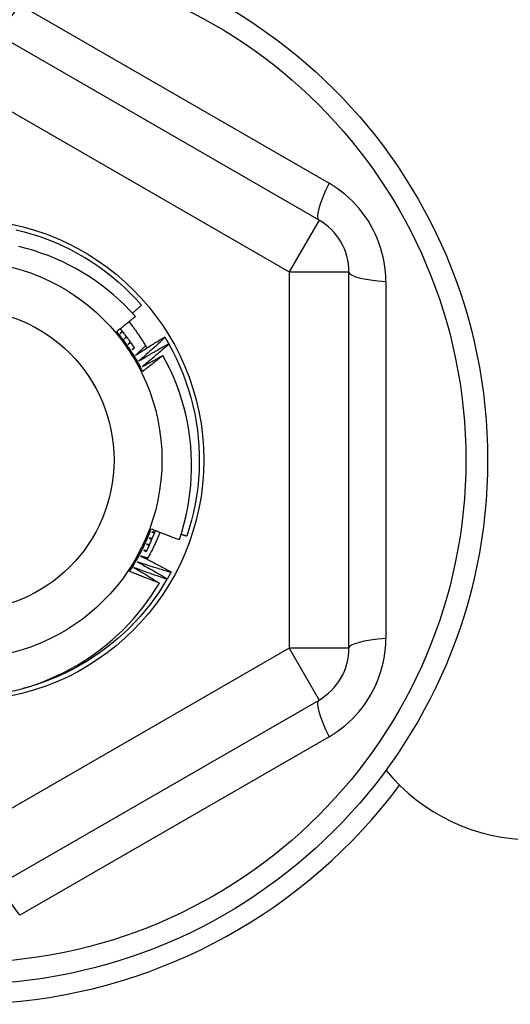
# Model space of a CAD drawing. Header units: inches. Extents: x 32 to 80, y 14.9 to 43.2.
# Tile 44 of 63: x 74.198 to 74.521, y 17.397 to 18.045. Entities that reach past the tile are written whole.
import ezdxf

# ---------------------------------------------------------------- set-up
doc = ezdxf.new("R2010")
doc.units = ezdxf.units.IN
doc.header["$MEASUREMENT"] = 0
doc.layers.add('Visible Edges(ANSI)', color=7, linetype='Continuous', lineweight=25)
doc.layers.add('Visible Tangent Edges(ANSI)', color=7, linetype='Continuous', lineweight=25)

msp = doc.modelspace()

# ---------------------------------------------------------------- linework, layer by layer
at = {"layer": 'Visible Edges(ANSI)'}
for p, q in [((74.39514, 17.91336), (74.18057, 18.03724)), ((74.41482, 17.6315), (74.41482, 17.87926)), ((74.29362, 17.8364), (74.29384, 17.83605)), ((74.29622, 17.83199), (74.29642, 17.83163)), ((74.29783, 17.68169), (74.29763, 17.68132)), ((74.29533, 17.67722), (74.29512, 17.67686)), ((74.18057, 17.47352), (74.39514, 17.5974))]:
    msp.add_line(p, q, dxfattribs=at)
at = {"layer": 'Visible Edges(ANSI)', "flags": 128}
for points in [[(74.19582, 17.90692), (74.2011, 17.9056), (74.20634, 17.9041), (74.21151, 17.90242), (74.21663, 17.90056), (74.22167, 17.89852), (74.22664, 17.89631), (74.23153, 17.89392), (74.23634, 17.89136), (74.24105, 17.88864), (74.24566, 17.88575), (74.25017, 17.88271), (74.25457, 17.8795), (74.25886, 17.87615), (74.26302, 17.87265), (74.26706, 17.869), (74.27097, 17.86522), (74.27475, 17.8613), (74.27839, 17.85725)], [(74.27431, 17.84989), (74.27092, 17.85362), (74.26741, 17.85723), (74.26377, 17.86071), (74.26001, 17.86408), (74.25613, 17.86731), (74.25214, 17.87042), (74.24804, 17.87339), (74.24385, 17.87621), (74.23957, 17.87888), (74.2352, 17.8814), (74.23076, 17.88376), (74.22623, 17.88597), (74.22163, 17.88803), (74.21696, 17.88992), (74.21223, 17.89165), (74.20743, 17.89322), (74.20257, 17.89462), (74.19767, 17.89586)], [(74.27237, 17.85206), (74.27262, 17.85228), (74.27287, 17.85249), (74.27312, 17.85271), (74.27338, 17.85292), (74.27363, 17.85314), (74.27388, 17.85335), (74.27413, 17.85357), (74.27438, 17.85378), (74.27463, 17.854), (74.27488, 17.85422), (74.27513, 17.85443), (74.27538, 17.85465), (74.27563, 17.85486), (74.27589, 17.85508), (74.27614, 17.8553), (74.27639, 17.85551), (74.27664, 17.85573), (74.27689, 17.85595), (74.27714, 17.85616), (74.27739, 17.85638), (74.27764, 17.8566), (74.27789, 17.85682), (74.27814, 17.85703), (74.27839, 17.85725)], [(74.26199, 17.84001), (74.26251, 17.84041), (74.26303, 17.84082), (74.26354, 17.84123), (74.26406, 17.84164), (74.26458, 17.84205), (74.26509, 17.84245), (74.26561, 17.84286), (74.26612, 17.84327), (74.26664, 17.84368), (74.26715, 17.84409), (74.26767, 17.84451), (74.26818, 17.84492), (74.26869, 17.84533), (74.26921, 17.84574), (74.26972, 17.84615), (74.27023, 17.84657), (74.27074, 17.84698), (74.27125, 17.8474), (74.27176, 17.84781), (74.27228, 17.84823), (74.27279, 17.84864), (74.2733, 17.84906), (74.27381, 17.84947), (74.27431, 17.84989)], [(74.27011, 17.84647), (74.27065, 17.84578), (74.27118, 17.84509), (74.27172, 17.84439), (74.27224, 17.84369), (74.27276, 17.84299), (74.27328, 17.84228), (74.2738, 17.84158), (74.27431, 17.84086), (74.27481, 17.84015), (74.27531, 17.83943), (74.27581, 17.83871), (74.2763, 17.83799), (74.27678, 17.83726), (74.27727, 17.83654), (74.27774, 17.8358), (74.27822, 17.83507), (74.27868, 17.83433), (74.27915, 17.83359), (74.27961, 17.83285), (74.28006, 17.83211), (74.28051, 17.83136), (74.28096, 17.83061), (74.2814, 17.82985), (74.28183, 17.8291)], [(74.27917, 17.81361), (74.27859, 17.81479), (74.27799, 17.81596), (74.27738, 17.81712), (74.27675, 17.81828), (74.27612, 17.81944), (74.27547, 17.82058), (74.27482, 17.82172), (74.27415, 17.82285), (74.27347, 17.82398), (74.27278, 17.8251), (74.27207, 17.82621), (74.27136, 17.82732), (74.27064, 17.82842), (74.2699, 17.82951), (74.26916, 17.83059), (74.2684, 17.83167), (74.26763, 17.83274), (74.26686, 17.8338), (74.26607, 17.83485), (74.26527, 17.8359), (74.26446, 17.83694), (74.26364, 17.83797), (74.26282, 17.83899), (74.26198, 17.84)], [(74.27063, 17.82674), (74.27027, 17.8273), (74.26991, 17.82785), (74.26955, 17.82841), (74.26919, 17.82896), (74.26883, 17.82951), (74.26847, 17.83007), (74.26811, 17.83062), (74.26775, 17.83118), (74.26739, 17.83173), (74.26703, 17.83228), (74.26667, 17.83284), (74.26631, 17.83339), (74.26595, 17.83394), (74.26559, 17.83449), (74.26523, 17.83504), (74.26487, 17.8356), (74.26451, 17.83615), (74.26415, 17.8367), (74.26379, 17.83725), (74.26343, 17.8378), (74.26307, 17.83835), (74.26271, 17.83891), (74.26235, 17.83946), (74.26199, 17.84001)], [(74.27383, 17.82903), (74.27347, 17.82959), (74.2731, 17.83014), (74.27273, 17.8307), (74.27236, 17.83125), (74.27198, 17.8318), (74.27161, 17.83234), (74.27122, 17.83289), (74.27084, 17.83343), (74.27045, 17.83397), (74.27007, 17.83451), (74.26967, 17.83505), (74.26928, 17.83559), (74.26888, 17.83612), (74.26848, 17.83665), (74.26808, 17.83718), (74.26768, 17.83771), (74.26727, 17.83824), (74.26686, 17.83876), (74.26644, 17.83928), (74.26603, 17.8398), (74.26561, 17.84032), (74.26519, 17.84084), (74.26477, 17.84135), (74.26434, 17.84186)], [(74.26568, 17.84023), (74.26563, 17.84017), (74.26558, 17.8401), (74.26553, 17.84004), (74.26547, 17.83998), (74.26542, 17.83991), (74.26537, 17.83985), (74.26532, 17.83978), (74.26526, 17.83972), (74.26521, 17.83965), (74.26516, 17.83959), (74.26511, 17.83953), (74.26505, 17.83946), (74.265, 17.8394), (74.26495, 17.83933), (74.26489, 17.83927), (74.26484, 17.83921), (74.26479, 17.83914), (74.26474, 17.83908), (74.26468, 17.83901), (74.26463, 17.83895), (74.26458, 17.83889), (74.26453, 17.83882), (74.26447, 17.83876), (74.26442, 17.83869)], [(74.26442, 17.83869), (74.26448, 17.83875), (74.26454, 17.8388), (74.26461, 17.83885), (74.26467, 17.8389), (74.26473, 17.83896), (74.26479, 17.83901), (74.26485, 17.83906), (74.26491, 17.83912), (74.26498, 17.83917), (74.26504, 17.83922), (74.2651, 17.83927), (74.26516, 17.83933), (74.26522, 17.83938), (74.26529, 17.83943), (74.26535, 17.83948), (74.26541, 17.83954), (74.26547, 17.83959), (74.26553, 17.83964), (74.26559, 17.83969), (74.26566, 17.83975), (74.26572, 17.8398), (74.26578, 17.83985), (74.26584, 17.83991), (74.2659, 17.83996)], [(74.26842, 17.83674), (74.26836, 17.83667), (74.26831, 17.83661), (74.26826, 17.83655), (74.2682, 17.83649), (74.26815, 17.83642), (74.26809, 17.83636), (74.26804, 17.8363), (74.26798, 17.83624), (74.26793, 17.83618), (74.26787, 17.83611), (74.26782, 17.83605), (74.26776, 17.83599), (74.26771, 17.83593), (74.26765, 17.83586), (74.2676, 17.8358), (74.26754, 17.83574), (74.26749, 17.83568), (74.26744, 17.83561), (74.26738, 17.83555), (74.26733, 17.83549), (74.26727, 17.83543), (74.26722, 17.83536), (74.26716, 17.8353), (74.26711, 17.83524)], [(74.26711, 17.83524), (74.26717, 17.83529), (74.26723, 17.83534), (74.2673, 17.83539), (74.26736, 17.83544), (74.26742, 17.83549), (74.26749, 17.83554), (74.26755, 17.8356), (74.26761, 17.83565), (74.26768, 17.8357), (74.26774, 17.83575), (74.2678, 17.8358), (74.26787, 17.83585), (74.26793, 17.8359), (74.268, 17.83595), (74.26806, 17.836), (74.26812, 17.83605), (74.26819, 17.8361), (74.26825, 17.83615), (74.26831, 17.8362), (74.26838, 17.83625), (74.26844, 17.8363), (74.2685, 17.83635), (74.26857, 17.83641), (74.26863, 17.83646)], [(74.27104, 17.83315), (74.27098, 17.83309), (74.27093, 17.83303), (74.27087, 17.83297), (74.27081, 17.83291), (74.27076, 17.83285), (74.2707, 17.83279), (74.27064, 17.83273), (74.27059, 17.83267), (74.27053, 17.83261), (74.27047, 17.83255), (74.27042, 17.83249), (74.27036, 17.83243), (74.2703, 17.83237), (74.27025, 17.83231), (74.27019, 17.83225), (74.27013, 17.83218), (74.27008, 17.83212), (74.27002, 17.83206), (74.26996, 17.832), (74.2699, 17.83194), (74.26985, 17.83188), (74.26979, 17.83182), (74.26973, 17.83176), (74.26968, 17.8317)], [(74.26968, 17.8317), (74.26974, 17.83175), (74.26981, 17.8318), (74.26987, 17.83185), (74.26994, 17.8319), (74.27, 17.83194), (74.27007, 17.83199), (74.27013, 17.83204), (74.2702, 17.83209), (74.27026, 17.83214), (74.27033, 17.83219), (74.27039, 17.83224), (74.27046, 17.83228), (74.27052, 17.83233), (74.27059, 17.83238), (74.27065, 17.83243), (74.27072, 17.83248), (74.27078, 17.83253), (74.27085, 17.83257), (74.27092, 17.83262), (74.27098, 17.83267), (74.27105, 17.83272), (74.27111, 17.83277), (74.27118, 17.83282), (74.27124, 17.83287)], [(74.27446, 17.82438), (74.27525, 17.82489), (74.27605, 17.8254), (74.27684, 17.82591), (74.27763, 17.82642), (74.27842, 17.82693), (74.27922, 17.82744), (74.28001, 17.82794), (74.28081, 17.82845), (74.2816, 17.82895), (74.2824, 17.82946), (74.2832, 17.82996), (74.284, 17.83046), (74.28479, 17.83096), (74.28559, 17.83146), (74.28639, 17.83196), (74.28719, 17.83246), (74.288, 17.83295), (74.2888, 17.83345), (74.2896, 17.83395), (74.2904, 17.83444), (74.29121, 17.83493), (74.29201, 17.83542), (74.29282, 17.83591), (74.29362, 17.8364)], [(74.28099, 17.83054), (74.28072, 17.83028), (74.28045, 17.83003), (74.28018, 17.82977), (74.27991, 17.82951), (74.27964, 17.82925), (74.27937, 17.82899), (74.2791, 17.82874), (74.27883, 17.82848), (74.27855, 17.82822), (74.27828, 17.82796), (74.27801, 17.82771), (74.27774, 17.82745), (74.27747, 17.82719), (74.27719, 17.82694), (74.27692, 17.82668), (74.27665, 17.82642), (74.27638, 17.82617), (74.2761, 17.82591), (74.27583, 17.82566), (74.27556, 17.8254), (74.27528, 17.82514), (74.27501, 17.82489), (74.27474, 17.82463), (74.27446, 17.82438)], [(74.29384, 17.83605), (74.29313, 17.8354), (74.29243, 17.83474), (74.29172, 17.83409), (74.29101, 17.83344), (74.2903, 17.83279), (74.28959, 17.83214), (74.28888, 17.83149), (74.28817, 17.83084), (74.28746, 17.8302), (74.28674, 17.82955), (74.28603, 17.82891), (74.28532, 17.82826), (74.2846, 17.82762), (74.28388, 17.82698), (74.28317, 17.82634), (74.28245, 17.8257), (74.28173, 17.82506), (74.28101, 17.82442), (74.28029, 17.82378), (74.27957, 17.82314), (74.27884, 17.82251), (74.27812, 17.82187), (74.2774, 17.82124), (74.27667, 17.8206)], [(74.27667, 17.8206), (74.27748, 17.82109), (74.27829, 17.82157), (74.2791, 17.82206), (74.2799, 17.82254), (74.28071, 17.82302), (74.28152, 17.8235), (74.28234, 17.82398), (74.28315, 17.82446), (74.28396, 17.82494), (74.28477, 17.82542), (74.28559, 17.82589), (74.2864, 17.82637), (74.28721, 17.82684), (74.28803, 17.82732), (74.28885, 17.82779), (74.28966, 17.82826), (74.29048, 17.82873), (74.2913, 17.8292), (74.29212, 17.82967), (74.29293, 17.83013), (74.29375, 17.8306), (74.29457, 17.83106), (74.2954, 17.83153), (74.29622, 17.83199)], [(74.29642, 17.83163), (74.29569, 17.831), (74.29497, 17.83037), (74.29424, 17.82974), (74.29351, 17.82912), (74.29278, 17.82849), (74.29205, 17.82786), (74.29132, 17.82724), (74.29058, 17.82661), (74.28985, 17.82599), (74.28912, 17.82537), (74.28838, 17.82475), (74.28765, 17.82413), (74.28691, 17.82351), (74.28617, 17.82289), (74.28544, 17.82227), (74.2847, 17.82166), (74.28396, 17.82104), (74.28322, 17.82043), (74.28247, 17.81981), (74.28173, 17.8192), (74.28099, 17.81859), (74.28025, 17.81798), (74.2795, 17.81737), (74.27876, 17.81676)], [(74.29384, 17.83605), (74.29394, 17.83588), (74.29404, 17.83571), (74.29414, 17.83555), (74.29424, 17.83538), (74.29434, 17.83521), (74.29444, 17.83504), (74.29454, 17.83487), (74.29464, 17.8347), (74.29474, 17.83454), (74.29484, 17.83437), (74.29494, 17.8342), (74.29504, 17.83403), (74.29514, 17.83386), (74.29524, 17.83369), (74.29534, 17.83352), (74.29544, 17.83335), (74.29554, 17.83318), (74.29563, 17.83301), (74.29573, 17.83284), (74.29583, 17.83267), (74.29593, 17.8325), (74.29602, 17.83233), (74.29612, 17.83216), (74.29622, 17.83199)], [(74.29642, 17.83163), (74.29901, 17.82684), (74.30142, 17.82196), (74.30366, 17.81701), (74.30573, 17.81197), (74.30762, 17.80687), (74.30934, 17.8017), (74.31087, 17.79648), (74.31221, 17.79121), (74.31337, 17.78589), (74.31435, 17.78054), (74.31513, 17.77515), (74.31573, 17.76974), (74.31614, 17.76432), (74.31636, 17.75888), (74.31638, 17.75344), (74.31622, 17.748), (74.31587, 17.74257), (74.31532, 17.73715), (74.31459, 17.73176), (74.31367, 17.7264), (74.31256, 17.72107), (74.31127, 17.71578), (74.30979, 17.71055), (74.30813, 17.70536)], [(74.27918, 17.81361), (74.27882, 17.81416), (74.27847, 17.8147), (74.27811, 17.81525), (74.27775, 17.81579), (74.2774, 17.81634), (74.27704, 17.81689), (74.27669, 17.81743), (74.27633, 17.81798), (74.27598, 17.81852), (74.27562, 17.81907), (74.27526, 17.81962), (74.27491, 17.82016), (74.27455, 17.82071), (74.2742, 17.82126), (74.27384, 17.8218), (74.27348, 17.82235), (74.27313, 17.8229), (74.27277, 17.82345), (74.27241, 17.824), (74.27206, 17.82454), (74.2717, 17.82509), (74.27134, 17.82564), (74.27099, 17.82619), (74.27063, 17.82674)], [(74.27354, 17.82949), (74.27348, 17.82943), (74.27342, 17.82937), (74.27336, 17.82931), (74.2733, 17.82925), (74.27325, 17.82919), (74.27319, 17.82913), (74.27313, 17.82907), (74.27307, 17.82902), (74.27301, 17.82896), (74.27295, 17.8289), (74.27289, 17.82884), (74.27284, 17.82878), (74.27278, 17.82872), (74.27272, 17.82866), (74.27266, 17.82861), (74.2726, 17.82855), (74.27254, 17.82849), (74.27248, 17.82843), (74.27242, 17.82837), (74.27237, 17.82831), (74.27231, 17.82825), (74.27225, 17.8282), (74.27219, 17.82814), (74.27213, 17.82808)], [(74.27213, 17.82808), (74.2722, 17.82813), (74.27226, 17.82817), (74.27233, 17.82822), (74.2724, 17.82826), (74.27246, 17.82831), (74.27253, 17.82836), (74.2726, 17.8284), (74.27266, 17.82845), (74.27273, 17.8285), (74.2728, 17.82854), (74.27286, 17.82859), (74.27293, 17.82864), (74.273, 17.82868), (74.27306, 17.82873), (74.27313, 17.82877), (74.2732, 17.82882), (74.27326, 17.82887), (74.27333, 17.82891), (74.2734, 17.82896), (74.27346, 17.82901), (74.27353, 17.82905), (74.2736, 17.8291), (74.27366, 17.82915), (74.27373, 17.82919)], [(74.27876, 17.81676), (74.27932, 17.81707), (74.27989, 17.81739), (74.28046, 17.8177), (74.28103, 17.81802), (74.28159, 17.81833), (74.28216, 17.81865), (74.28273, 17.81896), (74.2833, 17.81928), (74.28387, 17.81959), (74.28444, 17.8199), (74.28501, 17.82021), (74.28558, 17.82052), (74.28615, 17.82083), (74.28672, 17.82114), (74.28729, 17.82145), (74.28786, 17.82176), (74.28843, 17.82207), (74.289, 17.82238), (74.28957, 17.82269), (74.29015, 17.823), (74.29072, 17.8233), (74.29129, 17.82361), (74.29187, 17.82391), (74.29244, 17.82422)], [(74.29244, 17.82422), (74.29189, 17.82377), (74.29134, 17.82332), (74.29079, 17.82288), (74.29024, 17.82243), (74.2897, 17.82199), (74.28915, 17.82154), (74.2886, 17.8211), (74.28804, 17.82065), (74.28749, 17.82021), (74.28694, 17.81976), (74.28639, 17.81932), (74.28584, 17.81888), (74.28529, 17.81844), (74.28473, 17.818), (74.28418, 17.81756), (74.28362, 17.81712), (74.28307, 17.81668), (74.28252, 17.81624), (74.28196, 17.8158), (74.2814, 17.81536), (74.28085, 17.81492), (74.28029, 17.81449), (74.27973, 17.81405), (74.27918, 17.81361)], [(74.30329, 17.70297), (74.30488, 17.70794), (74.3063, 17.71298), (74.30755, 17.71806), (74.30862, 17.72319), (74.30951, 17.72834), (74.31023, 17.73351), (74.31076, 17.7387), (74.31111, 17.7439), (74.31128, 17.74911), (74.31127, 17.75433), (74.31108, 17.75954), (74.31071, 17.76475), (74.31016, 17.76995), (74.30942, 17.77514), (74.30851, 17.78029), (74.30741, 17.7854), (74.30614, 17.79046), (74.3047, 17.79548), (74.30308, 17.80043), (74.30129, 17.80533), (74.29933, 17.81016), (74.2972, 17.81492), (74.2949, 17.81961), (74.29244, 17.82422)], [(74.27046, 17.68205), (74.27119, 17.68315), (74.2719, 17.68426), (74.2726, 17.68537), (74.27329, 17.68649), (74.27398, 17.68761), (74.27465, 17.68874), (74.2753, 17.68988), (74.27595, 17.69103), (74.27659, 17.69218), (74.27721, 17.69334), (74.27782, 17.6945), (74.27842, 17.69567), (74.27901, 17.69685), (74.27959, 17.69803), (74.28016, 17.69922), (74.28071, 17.70041), (74.28125, 17.70161), (74.28178, 17.70282), (74.2823, 17.70402), (74.28281, 17.70524), (74.2833, 17.70646), (74.28379, 17.70768), (74.28426, 17.70891), (74.28471, 17.71014)], [(74.27756, 17.69602), (74.27786, 17.69661), (74.27816, 17.6972), (74.27846, 17.69779), (74.27876, 17.69838), (74.27906, 17.69897), (74.27936, 17.69956), (74.27966, 17.70015), (74.27996, 17.70073), (74.28026, 17.70132), (74.28055, 17.70191), (74.28085, 17.7025), (74.28115, 17.70309), (74.28145, 17.70367), (74.28175, 17.70426), (74.28205, 17.70485), (74.28235, 17.70544), (74.28264, 17.70602), (74.28294, 17.70661), (74.28324, 17.7072), (74.28354, 17.70779), (74.28384, 17.70837), (74.28413, 17.70896), (74.28443, 17.70955), (74.28473, 17.71013)], [(74.28148, 17.69505), (74.28176, 17.69562), (74.28204, 17.69619), (74.28232, 17.69676), (74.28259, 17.69733), (74.28286, 17.6979), (74.28313, 17.69848), (74.2834, 17.69905), (74.28366, 17.69963), (74.28392, 17.70021), (74.28418, 17.70079), (74.28444, 17.70137), (74.28469, 17.70195), (74.28494, 17.70253), (74.28519, 17.70312), (74.28543, 17.7037), (74.28567, 17.70429), (74.28591, 17.70488), (74.28615, 17.70547), (74.28638, 17.70606), (74.28661, 17.70665), (74.28684, 17.70724), (74.28707, 17.70783), (74.28729, 17.70843), (74.28751, 17.70902)], [(74.29056, 17.70782), (74.29025, 17.70706), (74.28994, 17.7063), (74.28962, 17.70554), (74.2893, 17.70478), (74.28898, 17.70402), (74.28865, 17.70327), (74.28831, 17.70252), (74.28797, 17.70177), (74.28763, 17.70102), (74.28728, 17.70028), (74.28693, 17.69953), (74.28657, 17.69879), (74.28621, 17.69805), (74.28585, 17.69731), (74.28548, 17.69657), (74.2851, 17.69584), (74.28472, 17.69511), (74.28434, 17.69438), (74.28395, 17.69365), (74.28356, 17.69293), (74.28316, 17.6922), (74.28276, 17.69148), (74.28235, 17.69076), (74.28194, 17.69005)], [(74.28473, 17.71013), (74.2855, 17.70982), (74.28627, 17.70952), (74.28704, 17.70921), (74.28781, 17.7089), (74.28858, 17.7086), (74.28935, 17.70829), (74.29012, 17.70799), (74.29089, 17.70769), (74.29167, 17.70739), (74.29244, 17.70709), (74.29321, 17.70679), (74.29399, 17.70649), (74.29476, 17.70619), (74.29553, 17.70589), (74.29631, 17.7056), (74.29708, 17.7053), (74.29786, 17.705), (74.29863, 17.70471), (74.29941, 17.70442), (74.30018, 17.70413), (74.30096, 17.70383), (74.30174, 17.70354), (74.30251, 17.70326), (74.30329, 17.70297)], [(74.28507, 17.70805), (74.28514, 17.70803), (74.28522, 17.708), (74.2853, 17.70797), (74.28537, 17.70795), (74.28545, 17.70792), (74.28553, 17.70789), (74.2856, 17.70787), (74.28568, 17.70784), (74.28576, 17.70781), (74.28583, 17.70779), (74.28591, 17.70776), (74.28599, 17.70773), (74.28606, 17.70771), (74.28614, 17.70768), (74.28622, 17.70765), (74.28629, 17.70763), (74.28637, 17.7076), (74.28645, 17.70757), (74.28652, 17.70754), (74.2866, 17.70752), (74.28668, 17.70749), (74.28675, 17.70746), (74.28683, 17.70744), (74.28691, 17.70741)], [(74.28703, 17.70774), (74.28695, 17.70775), (74.28687, 17.70777), (74.28679, 17.70778), (74.2867, 17.70779), (74.28662, 17.7078), (74.28654, 17.70782), (74.28646, 17.70783), (74.28638, 17.70784), (74.28629, 17.70786), (74.28621, 17.70787), (74.28613, 17.70788), (74.28605, 17.7079), (74.28597, 17.70791), (74.28588, 17.70792), (74.2858, 17.70793), (74.28572, 17.70795), (74.28564, 17.70796), (74.28556, 17.70797), (74.28547, 17.70799), (74.28539, 17.708), (74.28531, 17.70801), (74.28523, 17.70803), (74.28515, 17.70804), (74.28507, 17.70805)], [(74.28344, 17.70399), (74.28352, 17.70396), (74.28359, 17.70393), (74.28367, 17.7039), (74.28374, 17.70387), (74.28382, 17.70385), (74.2839, 17.70382), (74.28397, 17.70379), (74.28405, 17.70376), (74.28412, 17.70373), (74.2842, 17.7037), (74.28427, 17.70367), (74.28435, 17.70364), (74.28443, 17.70361), (74.2845, 17.70358), (74.28458, 17.70355), (74.28465, 17.70352), (74.28473, 17.70349), (74.2848, 17.70346), (74.28488, 17.70344), (74.28496, 17.70341), (74.28503, 17.70338), (74.28511, 17.70335), (74.28518, 17.70332), (74.28526, 17.70329)], [(74.28539, 17.70361), (74.28531, 17.70363), (74.28523, 17.70364), (74.28515, 17.70366), (74.28507, 17.70368), (74.28499, 17.70369), (74.28491, 17.70371), (74.28482, 17.70372), (74.28474, 17.70374), (74.28466, 17.70375), (74.28458, 17.70377), (74.2845, 17.70379), (74.28442, 17.7038), (74.28434, 17.70382), (74.28425, 17.70383), (74.28417, 17.70385), (74.28409, 17.70386), (74.28401, 17.70388), (74.28393, 17.7039), (74.28385, 17.70391), (74.28377, 17.70393), (74.28368, 17.70394), (74.2836, 17.70396), (74.28352, 17.70398), (74.28344, 17.70399)], [(74.30447, 17.70661), (74.30463, 17.70655), (74.30478, 17.7065), (74.30493, 17.70645), (74.30508, 17.7064), (74.30524, 17.70635), (74.30539, 17.70629), (74.30554, 17.70624), (74.30569, 17.70619), (74.30585, 17.70614), (74.306, 17.70609), (74.30615, 17.70603), (74.3063, 17.70598), (74.30646, 17.70593), (74.30661, 17.70588), (74.30676, 17.70583), (74.30691, 17.70578), (74.30707, 17.70572), (74.30722, 17.70567), (74.30737, 17.70562), (74.30752, 17.70557), (74.30768, 17.70552), (74.30783, 17.70547), (74.30798, 17.70542), (74.30813, 17.70536)], [(74.27046, 17.68205), (74.27076, 17.68263), (74.27105, 17.68321), (74.27135, 17.68379), (74.27164, 17.68438), (74.27193, 17.68496), (74.27223, 17.68554), (74.27252, 17.68612), (74.27282, 17.6867), (74.27311, 17.68728), (74.27341, 17.68786), (74.2737, 17.68844), (74.274, 17.68902), (74.2743, 17.68961), (74.27459, 17.69019), (74.27489, 17.69077), (74.27518, 17.69135), (74.27548, 17.69194), (74.27578, 17.69252), (74.27607, 17.6931), (74.27637, 17.69368), (74.27667, 17.69427), (74.27696, 17.69485), (74.27726, 17.69543), (74.27756, 17.69602)], [(74.27979, 17.69604), (74.27987, 17.69601), (74.27994, 17.69597), (74.28002, 17.69594), (74.28009, 17.6959), (74.28016, 17.69587), (74.28024, 17.69583), (74.28031, 17.6958), (74.28038, 17.69577), (74.28046, 17.69573), (74.28053, 17.6957), (74.2806, 17.69566), (74.28068, 17.69563), (74.28075, 17.6956), (74.28083, 17.69556), (74.2809, 17.69553), (74.28097, 17.69549), (74.28105, 17.69546), (74.28112, 17.69542), (74.28119, 17.69539), (74.28127, 17.69536), (74.28134, 17.69532), (74.28142, 17.69529), (74.28149, 17.69525), (74.28156, 17.69522)], [(74.28172, 17.69553), (74.28164, 17.69555), (74.28156, 17.69558), (74.28148, 17.6956), (74.2814, 17.69562), (74.28132, 17.69564), (74.28124, 17.69566), (74.28116, 17.69568), (74.28108, 17.6957), (74.281, 17.69572), (74.28092, 17.69574), (74.28084, 17.69576), (74.28076, 17.69579), (74.28068, 17.69581), (74.2806, 17.69583), (74.28052, 17.69585), (74.28044, 17.69587), (74.28036, 17.69589), (74.28028, 17.69591), (74.2802, 17.69593), (74.28011, 17.69595), (74.28003, 17.69598), (74.27995, 17.696), (74.27987, 17.69602), (74.27979, 17.69604)], [(74.28168, 17.69999), (74.28176, 17.69995), (74.28183, 17.69992), (74.28191, 17.69989), (74.28198, 17.69986), (74.28206, 17.69983), (74.28213, 17.6998), (74.28221, 17.69976), (74.28228, 17.69973), (74.28236, 17.6997), (74.28243, 17.69967), (74.28251, 17.69964), (74.28258, 17.6996), (74.28266, 17.69957), (74.28273, 17.69954), (74.2828, 17.69951), (74.28288, 17.69948), (74.28295, 17.69945), (74.28303, 17.69941), (74.2831, 17.69938), (74.28318, 17.69935), (74.28325, 17.69932), (74.28333, 17.69929), (74.2834, 17.69926), (74.28348, 17.69922)], [(74.28362, 17.69954), (74.28354, 17.69956), (74.28346, 17.69958), (74.28338, 17.6996), (74.2833, 17.69962), (74.28322, 17.69963), (74.28314, 17.69965), (74.28306, 17.69967), (74.28298, 17.69969), (74.2829, 17.69971), (74.28281, 17.69973), (74.28273, 17.69975), (74.28265, 17.69976), (74.28257, 17.69978), (74.28249, 17.6998), (74.28241, 17.69982), (74.28233, 17.69984), (74.28225, 17.69986), (74.28217, 17.69987), (74.28209, 17.69989), (74.28201, 17.69991), (74.28193, 17.69993), (74.28184, 17.69995), (74.28176, 17.69997), (74.28168, 17.69999)], [(74.27563, 17.68834), (74.27646, 17.68789), (74.27729, 17.68744), (74.27811, 17.68699), (74.27894, 17.68653), (74.27976, 17.68608), (74.28059, 17.68562), (74.28141, 17.68516), (74.28223, 17.6847), (74.28306, 17.68424), (74.28388, 17.68378), (74.2847, 17.68332), (74.28552, 17.68286), (74.28634, 17.68239), (74.28716, 17.68193), (74.28798, 17.68146), (74.2888, 17.681), (74.28962, 17.68053), (74.29043, 17.68006), (74.29125, 17.67959), (74.29207, 17.67912), (74.29288, 17.67864), (74.2937, 17.67817), (74.29451, 17.6777), (74.29533, 17.67722)], [(74.29763, 17.68132), (74.29671, 17.6816), (74.29579, 17.68188), (74.29487, 17.68216), (74.29395, 17.68245), (74.29303, 17.68273), (74.29211, 17.68302), (74.2912, 17.6833), (74.29028, 17.68359), (74.28936, 17.68388), (74.28844, 17.68417), (74.28753, 17.68446), (74.28661, 17.68475), (74.28569, 17.68504), (74.28478, 17.68534), (74.28386, 17.68563), (74.28294, 17.68593), (74.28203, 17.68623), (74.28111, 17.68653), (74.2802, 17.68683), (74.27929, 17.68713), (74.27837, 17.68743), (74.27746, 17.68773), (74.27655, 17.68804), (74.27563, 17.68834)], [(74.27778, 17.69216), (74.27862, 17.69173), (74.27946, 17.69131), (74.2803, 17.69088), (74.28114, 17.69046), (74.28198, 17.69003), (74.28282, 17.6896), (74.28366, 17.68917), (74.28449, 17.68874), (74.28533, 17.6883), (74.28617, 17.68787), (74.287, 17.68744), (74.28784, 17.687), (74.28868, 17.68656), (74.28951, 17.68613), (74.29034, 17.68569), (74.29118, 17.68525), (74.29201, 17.68481), (74.29284, 17.68436), (74.29368, 17.68392), (74.29451, 17.68348), (74.29534, 17.68303), (74.29617, 17.68258), (74.297, 17.68214), (74.29783, 17.68169)], [(74.28237, 17.6908), (74.28218, 17.69085), (74.28199, 17.69091), (74.2818, 17.69097), (74.2816, 17.69102), (74.28141, 17.69108), (74.28122, 17.69113), (74.28103, 17.69119), (74.28084, 17.69125), (74.28065, 17.6913), (74.28045, 17.69136), (74.28026, 17.69142), (74.28007, 17.69147), (74.27988, 17.69153), (74.27969, 17.69159), (74.2795, 17.69164), (74.27931, 17.6917), (74.27912, 17.69176), (74.27892, 17.69181), (74.27873, 17.69187), (74.27854, 17.69193), (74.27835, 17.69199), (74.27816, 17.69204), (74.27797, 17.6921), (74.27778, 17.69216)], [(74.29018, 17.67441), (74.28935, 17.67472), (74.28853, 17.67502), (74.2877, 17.67533), (74.28688, 17.67564), (74.28605, 17.67596), (74.28523, 17.67627), (74.28441, 17.67658), (74.28358, 17.6769), (74.28276, 17.67721), (74.28194, 17.67753), (74.28112, 17.67784), (74.28029, 17.67816), (74.27947, 17.67848), (74.27865, 17.6788), (74.27783, 17.67912), (74.27701, 17.67944), (74.27619, 17.67977), (74.27537, 17.68009), (74.27455, 17.68041), (74.27373, 17.68074), (74.27292, 17.68107), (74.2721, 17.68139), (74.27128, 17.68172), (74.27046, 17.68205)], [(74.27336, 17.6846), (74.27407, 17.68419), (74.27477, 17.68377), (74.27548, 17.68335), (74.27618, 17.68294), (74.27689, 17.68252), (74.27759, 17.6821), (74.27829, 17.68168), (74.279, 17.68126), (74.2797, 17.68083), (74.2804, 17.68041), (74.2811, 17.67999), (74.2818, 17.67956), (74.2825, 17.67914), (74.2832, 17.67871), (74.2839, 17.67829), (74.2846, 17.67786), (74.2853, 17.67743), (74.286, 17.677), (74.2867, 17.67657), (74.28739, 17.67614), (74.28809, 17.67571), (74.28879, 17.67528), (74.28948, 17.67484), (74.29018, 17.67441)], [(74.29512, 17.67686), (74.29421, 17.67717), (74.2933, 17.67748), (74.29239, 17.67779), (74.29148, 17.67811), (74.29057, 17.67842), (74.28966, 17.67874), (74.28875, 17.67905), (74.28784, 17.67937), (74.28694, 17.67969), (74.28603, 17.68001), (74.28512, 17.68033), (74.28422, 17.68065), (74.28331, 17.68097), (74.2824, 17.6813), (74.2815, 17.68162), (74.28059, 17.68195), (74.27969, 17.68228), (74.27878, 17.68261), (74.27788, 17.68294), (74.27698, 17.68327), (74.27607, 17.6836), (74.27517, 17.68393), (74.27427, 17.68427), (74.27336, 17.6846)], [(74.29763, 17.68132), (74.29754, 17.68115), (74.29744, 17.68098), (74.29735, 17.68081), (74.29726, 17.68063), (74.29716, 17.68046), (74.29707, 17.68029), (74.29697, 17.68012), (74.29688, 17.67995), (74.29678, 17.67978), (74.29669, 17.67961), (74.29659, 17.67943), (74.2965, 17.67926), (74.2964, 17.67909), (74.2963, 17.67892), (74.29621, 17.67875), (74.29611, 17.67858), (74.29601, 17.67841), (74.29592, 17.67824), (74.29582, 17.67807), (74.29572, 17.6779), (74.29562, 17.67773), (74.29552, 17.67756), (74.29543, 17.67739), (74.29533, 17.67722)], [(74.29512, 17.67686), (74.29248, 17.67251), (74.2897, 17.66825), (74.28678, 17.66409), (74.28373, 17.66002), (74.28054, 17.65605), (74.27723, 17.65219), (74.27379, 17.64844), (74.27023, 17.6448), (74.26656, 17.64129), (74.26277, 17.63789), (74.25887, 17.63462), (74.25487, 17.63148), (74.25076, 17.62847), (74.24657, 17.6256), (74.24227, 17.62287), (74.2379, 17.62028), (74.23344, 17.61783), (74.2289, 17.61553), (74.22429, 17.61338), (74.21961, 17.61138), (74.21487, 17.60954), (74.21007, 17.60785), (74.20522, 17.60632), (74.20032, 17.60495)], [(74.20032, 17.60495), (74.20495, 17.60637), (74.20953, 17.60793), (74.21406, 17.60963), (74.21853, 17.61147), (74.22295, 17.61346), (74.22731, 17.61558), (74.2316, 17.61784), (74.23582, 17.62023), (74.23997, 17.62276), (74.24403, 17.62542), (74.24801, 17.6282), (74.25189, 17.6311), (74.25568, 17.63412), (74.25937, 17.63725), (74.26295, 17.6405), (74.26643, 17.64386), (74.26981, 17.64733), (74.27307, 17.65091), (74.27623, 17.65459), (74.27926, 17.65837), (74.28218, 17.66225), (74.28498, 17.66622), (74.28765, 17.67028), (74.29018, 17.67441)]]:
    msp.add_lwpolyline(points, dxfattribs=at)
at = {"layer": 'Visible Edges(ANSI)'}
for radius in [0.34516, 0.15846, 0.13091]:
    msp.add_circle((74.16088, 17.75538), radius, dxfattribs=at)
for centre, radius, start, end in [((74.37545, 17.87926), 0.03937, 0, 60), ((74.37545, 17.6315), 0.03937, 300, 0), ((74.16088, 17.75538), 0.15551, 279.79381, 284.688), ((74.53588, 17.63038), 0.125, 219.30963, 270), ((74.16088, 17.75538), 0.35827, 225.74906, 323.31005)]:
    msp.add_arc(centre, radius, start, end, dxfattribs=at)
at = {"layer": 'Visible Tangent Edges(ANSI)'}
for p, q in [((74.19822, 18.05502), (74.40172, 17.93754)), ((74.16088, 18.00314), (74.37545, 17.87926)), ((74.39514, 17.91336), (74.37545, 17.87926)), ((74.37545, 17.87926), (74.37545, 17.6315)), ((74.37545, 17.87926), (74.41482, 17.87926)), ((74.43905, 17.87287), (74.43905, 17.63789)), ((74.37545, 17.6315), (74.16088, 17.50762)), ((74.41482, 17.6315), (74.37545, 17.6315)), ((74.37545, 17.6315), (74.39514, 17.5974)), ((74.40172, 17.57322), (74.19822, 17.45574))]:
    msp.add_line(p, q, dxfattribs=at)
at = {"layer": 'Visible Tangent Edges(ANSI)', "flags": 128}
for points in [[(74.43905, 17.87287), (74.43898, 17.87608), (74.43877, 17.8793), (74.43842, 17.88252), (74.43793, 17.88573), (74.4373, 17.88893), (74.43653, 17.8921), (74.43562, 17.89523), (74.43458, 17.89833), (74.4334, 17.90137), (74.43208, 17.90436), (74.43064, 17.9073), (74.42906, 17.91017), (74.42736, 17.91298), (74.42554, 17.9157), (74.42361, 17.91834), (74.42156, 17.92089), (74.41941, 17.92334), (74.41715, 17.9257), (74.41478, 17.92796), (74.41233, 17.93012), (74.40978, 17.93215), (74.40716, 17.93407), (74.40447, 17.93587), (74.40172, 17.93754)], [(74.40172, 17.57322), (74.40446, 17.57489), (74.40715, 17.57668), (74.40976, 17.5786), (74.4123, 17.58063), (74.41475, 17.58277), (74.41711, 17.58502), (74.41937, 17.58738), (74.42153, 17.58983), (74.42357, 17.59237), (74.42551, 17.59501), (74.42733, 17.59773), (74.42903, 17.60053), (74.4306, 17.6034), (74.43206, 17.60634), (74.43338, 17.60934), (74.43456, 17.61238), (74.43561, 17.61547), (74.43652, 17.61861), (74.43729, 17.62179), (74.43793, 17.62499), (74.43842, 17.62822), (74.43877, 17.63145), (74.43898, 17.63468), (74.43905, 17.63789)]]:
    msp.add_lwpolyline(points, dxfattribs=at)
at = {"layer": 'Visible Tangent Edges(ANSI)'}
for radius in [0.33084, 0.09941]:
    msp.add_circle((74.16088, 17.75538), radius, dxfattribs=at)
for centre, major_axis, start_param, end_param in [((74.20025, 18.07133), (-0.01969, -0.0341), 0, 1.176113), ((74.41482, 17.94745), (-0.01969, -0.0341), 5.107073, 6.283185), ((74.45419, 17.87926), (-0.03937, 0), 0, 1.176113), ((74.45419, 17.6315), (-0.03937, 0), 5.107073, 6.283185), ((74.41482, 17.56331), (-0.01969, 0.0341), 0, 1.176113), ((74.20025, 17.43943), (-0.01969, 0.0341), 5.107073, 6.283185)]:
    msp.add_ellipse(centre, major_axis=major_axis, ratio=0.175929, start_param=start_param, end_param=end_param, dxfattribs=at)

doc.saveas('drawing.dxf')
